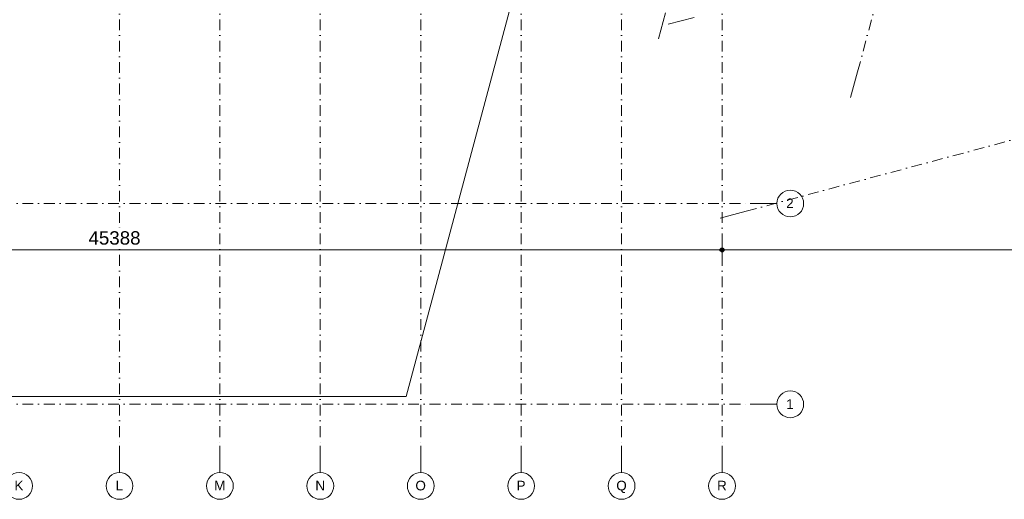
# Model space of a CAD drawing. Header units: millimetres. Extents: x -2530 to 151695, y -8763 to 71774.
# Tile 55 of 256: x 51066 to 87832, y -8763 to 9155. Entities that reach past the tile are written whole.
import ezdxf

# ---------------------------------------------------------------- set-up
doc = ezdxf.new("R2010")
doc.units = ezdxf.units.MM
doc.linetypes.add('RR_Level', pattern=[800, 400, -200, 0, -200])
for name, color, linetype, lineweight in [('A-____-____-DIMS', 211, 'Continuous', 9), ('A-____-____-DIMS-200', 211, 'Continuous', 9), ('A-DETL-____-OTLN', 90, 'Continuous', 13), ('S-GRID-____-IDEN', 1, 'Continuous', 13), ('S-GRID-____-OTLN', 1, 'Continuous', 9)]:
    doc.layers.add(name, color=color, linetype=linetype, lineweight=lineweight)
doc.styles.add('Arial', font='arial.ttf', dxfattribs={"height": 360})
doc.styles.add('Arial_3', font='arial.ttf', dxfattribs={"height": 500})
doc.dimstyles.new('2_5mm_totaalmaatvoering', dxfattribs={"dimscale": 304.8, "dimtxt": 1.673654, "dimasz": 1.83727, "dimexe": 1.312336, "dimexo": 0.0625, "dimgap": 0.164042, "dimtad": 1, "dimdec": 0, "dimlfac": 304.8, "dimzin": 0, "dimdsep": 46, "dimtxsty": 'Arial_3', "dimblk1": 'DOTSMALL', "dimblk2": 'DOTSMALL', "dimsah": 1, "dimcen": 0.09, "dimdle": 1.64042, "dimazin": 0, "dimtfac": 1, "dimtdec": 4, "dimtix": 1, "dimtmove": 0, "dimatfit": 3, "dimfxl": 0.004306, "dimfxlon": 1, "dimtvp": 1, "dimtfill": 1, "dimtolj": 1, "dimtzin": 0, "dimlwd": 13, "dimlwe": 13, "dimarcsym": 2})

# ---------------------------------------------------------------- blocks, each defined once
blk = doc.blocks.new('Grid - r_2_5mm-300571-plot_V2 Copy 1')
at = {"layer": 'S-GRID-____-IDEN'}
blk.add_circle((0, 0), 2.5, dxfattribs=at)
blk = doc.blocks.new('DIMBLOCK10-plot_V2 Copy 1')
at = {"layer": 'A-____-____-DIMS-200', "lineweight": 25}
h = blk.add_hatch(color=256, dxfattribs=at)
edge = h.paths.add_edge_path()
edge.add_arc((31904, 553), 70, 0, 360)
h = blk.add_hatch(color=256, dxfattribs=at)
edge = h.paths.add_edge_path()
edge.add_arc((77291, 553), 70, 0, 360)
at = {"layer": 'A-____-____-DIMS-200', "lineweight": 13}
for p, q in [((31904, 953), (31904, 153)), ((31904, 553), (31904, 953)), ((77291, 953), (77291, 153)), ((77291, 553), (77291, 953)), ((31404, 553), (77291, 553))]:
    blk.add_line(p, q, dxfattribs=at)
at = {"layer": 'A-____-____-DIMS-200', "lineweight": 25}
for centre in [(31904, 553), (77291, 553)]:
    blk.add_circle(centre, 70, dxfattribs=at)
at = {"layer": 'A-____-____-DIMS-200', "color": 0, "lineweight": 13, "insert": (53636, 1252), "char_height": 500, "width": 2307.36, "attachment_point": 1, "line_spacing_factor": 0.941778, "style": 'Arial_3', "bg_fill": 3, "box_fill_scale": 1.25, "bg_fill_color": 256, "bg_fill_true_color": 13158600, "bg_fill_transparency": 0}
blk.add_mtext('45388', dxfattribs=at)
blk = doc.blocks.new('_DotSmall')
at = {"color": 0, "linetype": 'ByBlock', "const_width": 0.5}
blk.add_lwpolyline([(-0.0625, 0, 1), (0.0625, 0, 1)], format="xyb", close=True, dxfattribs=at)
blk = doc.blocks.new('DIMBLOCK11-plot_V2 Copy 1')
at = {"layer": 'A-____-____-DIMS-200', "lineweight": 25}
h = blk.add_hatch(color=256, dxfattribs=at)
edge = h.paths.add_edge_path()
edge.add_arc((77291, 553), 70, 0, 360)
h = blk.add_hatch(color=256, dxfattribs=at)
edge = h.paths.add_edge_path()
edge.add_arc((106267, 553), 70, 0, 360)
at = {"layer": 'A-____-____-DIMS-200', "lineweight": 13}
for p, q in [((77291, 953), (77291, 153)), ((77291, 553), (77291, 953)), ((106267, 953), (106267, 153)), ((106267, 553), (106267, 953)), ((77291, 553), (106267, 553))]:
    blk.add_line(p, q, dxfattribs=at)
at = {"layer": 'A-____-____-DIMS-200', "lineweight": 25}
for centre in [(77291, 553), (106267, 553)]:
    blk.add_circle(centre, 70, dxfattribs=at)
at = {"layer": 'A-____-____-DIMS-200', "color": 0, "lineweight": 13, "insert": (90818, 1252), "char_height": 500, "width": 2307.36, "attachment_point": 1, "line_spacing_factor": 0.941778, "style": 'Arial_3', "bg_fill": 3, "box_fill_scale": 1.25, "bg_fill_color": 256, "bg_fill_true_color": 13158600, "bg_fill_transparency": 0}
blk.add_mtext('28975', dxfattribs=at)

msp = doc.modelspace()

# ---------------------------------------------------------------- linework, layer by layer
at = {"layer": 'A-DETL-____-OTLN', "lineweight": 9}
for p, q in [((65491.1755, -4921.282), (70021.6815, 11986.7966)), ((24491.4834, -4921.282), (65491.1755, -4921.282))]:
    msp.add_line(p, q, dxfattribs=at)
at = {"layer": 'S-GRID-____-OTLN', "linetype": 'RR_Level'}
for p, q in [((54791.4834, 70774.2271), (54791.4834, -6763.3674)), ((58541.4834, 70774.2271), (58541.4834, -6763.3674)), ((62291.4834, 70774.2271), (62291.4834, -6763.3674)), ((66041.4834, 70774.2271), (66041.4834, -6763.3674)), ((69791.4834, 70774.2271), (69791.4834, -6763.3674)), ((73541.485, 70774.2271), (73541.485, -6763.3674)), ((77291.485, 70774.2271), (77291.485, -6763.3674)), ((82353.5419, 7211.7699), (92591.151, 45419.0474)), ((78187.3515, 1998.3289), (144032.124, 19641.3825)), ((-34.3191, 2286.7966), (78338.1766, 2286.7966)), ((-34.3191, -5213.2034), (78338.1766, -5213.2034))]:
    msp.add_line(p, q, dxfattribs=at)
at = {"layer": 'S-GRID-____-OTLN'}
for p, q in [((74918.9679, 8443.386), (75177.7869, 9409.3119)), ((75280.2828, 8983.9536), (76246.2087, 9242.7726)), ((82094.7228, 6245.8441), (82353.5419, 7211.7699)), ((78338.1766, 2286.7966), (79338.1766, 2286.7966)), ((77221.4257, 1739.5099), (78187.3515, 1998.3289)), ((78338.1766, -5213.2034), (79338.1766, -5213.2034)), ((54791.4834, -6763.3674), (54791.4834, -7763.3674)), ((58541.4834, -6763.3674), (58541.4834, -7763.3674)), ((62291.4834, -6763.3674), (62291.4834, -7763.3674)), ((66041.4834, -6763.3674), (66041.4834, -7763.3674)), ((69791.4834, -6763.3674), (69791.4834, -7763.3674)), ((73541.485, -6763.3674), (73541.485, -7763.3674)), ((77291.485, -6763.3674), (77291.485, -7763.3674))]:
    msp.add_line(p, q, dxfattribs=at)

# ---------------------------------------------------------------- block references
at = {"layer": 'S-GRID-____-IDEN', "xscale": 199.9999999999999, "yscale": 199.9999999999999, "zscale": 199.9999999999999}
for p, rotation in [((79838.1766, 2286.7966), 269.9999999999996), ((79838.1766, -5213.2034), 269.9999999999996), ((51041.4834, -8263.3674), 180), ((54791.4834, -8263.3674), 180), ((58541.4834, -8263.3674), 180), ((62291.4834, -8263.3674), 180), ((66041.4834, -8263.3674), 180), ((69791.4834, -8263.3674), 180), ((73541.485, -8263.3674), 180), ((77291.485, -8263.3674), 180)]:
    msp.add_blockref('Grid - r_2_5mm-300571-plot_V2 Copy 1', p, dxfattribs=dict(at, rotation=rotation))

# ---------------------------------------------------------------- texts
at = {"layer": 'S-GRID-____-IDEN', "lineweight": 9, "char_height": 360, "attachment_point": 1, "style": 'Arial'}
for s, insert, width in [('2', (79687.0176, 2475.249), 336.70875), ('1', (79687.0176, -5024.751), 336.70875), ('K', (50869.7276, -8070), 400.84375), ('L', (54645.7276, -8070), 336.70875), ('M', (58329.7276, -8070), 497.04625), ('N', (62106.7276, -8070), 432.91125), ('O', (65842.7276, -8070), 464.97875), ('P', (69619.7276, -8070), 400.84375), ('Q', (73342.7291, -8070), 464.97875), ('R', (77106.7291, -8070), 432.91125)]:
    msp.add_mtext(s, dxfattribs=dict(at, insert=insert, width=width))

# ---------------------------------------------------------------- next in the draw order: dimensions: what is measured, and where the dimension line sits
at = {"layer": 'A-____-____-DIMS', "lineweight": 13}
dim = msp.add_linear_dim(base=(77291.48497, 553.22818), p1=(31903.98342, 953.22818), p2=(77291.48497, 953.22818), dimstyle='2_5mm_totaalmaatvoering', override={"dimpost": '<>', "dimfxl": 45387.501553}, dxfattribs=at)
dim.commit()
dim.dimension.update_dxf_attribs({"geometry": 'DIMBLOCK10-plot_V2 Copy 1', "text_midpoint": (54597.73419, 858.68521)})

# ---------------------------------------------------------------- next in the draw order: dimensions: what is measured, and where the dimension line sits
dim = msp.add_linear_dim(base=(106266.9147, 553.2282), p1=(77291.485, 953.2282), p2=(106266.9147, 953.2282), dimstyle='2_5mm_totaalmaatvoering', override={"dimpost": '<>', "dimfxl": 28975.429682}, dxfattribs=at)
dim.commit()
dim.dimension.update_dxf_attribs({"geometry": 'DIMBLOCK11-plot_V2 Copy 1', "text_midpoint": (91779.1998, 858.6852)})

doc.saveas('drawing.dxf')
